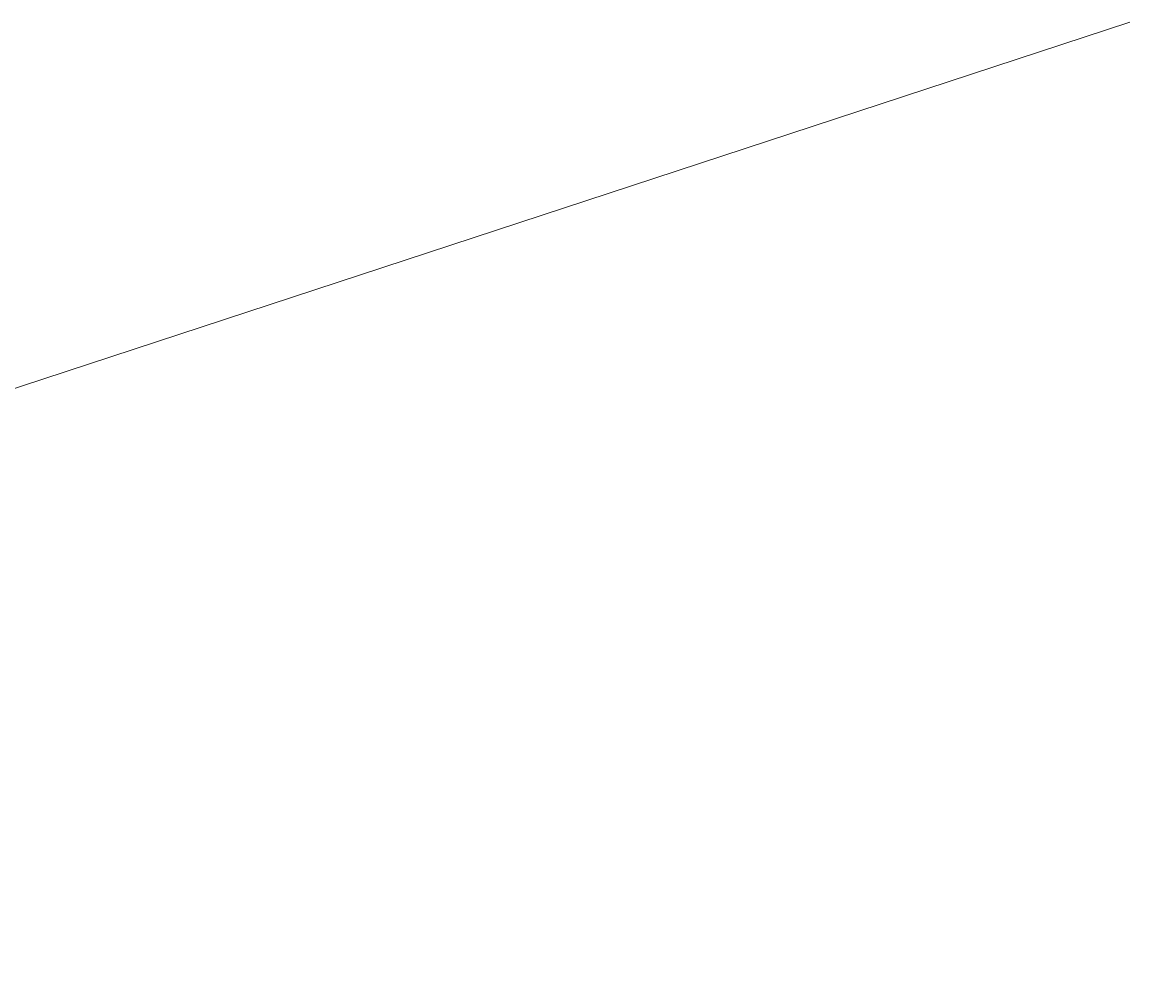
# Model space of a CAD drawing. Header units: feet. Extents: x 2273742 to 4547652, y 16435 to 1005370.
# Tile 15 of 15: x 3410697 to 4547652, y 16435 to 1005370. Entities that reach past the tile are written whole.
import ezdxf

# ---------------------------------------------------------------- set-up
doc = ezdxf.new("R2010")
doc.units = ezdxf.units.FT
doc.header["$LTSCALE"] = 5
doc.header["$MEASUREMENT"] = 0
doc.layers.get('0').update_dxf_attribs({"lineweight": 15, "true_color": 0xc2ced6})
doc.layers.get('Defpoints').update_dxf_attribs({"lineweight": 15})
doc.layers.add('0_Xref', color=7, linetype='Continuous', lineweight=15)
doc.styles.add('P_Slanted - Normal Fixed Spacing', font='calibrii.ttf', dxfattribs={"height": 0.14})
doc.dimstyles.new('P_Dec-2 Masked Slanted', dxfattribs={"dimtxt": 0.14, "dimasz": 0.14, "dimexe": 0.21, "dimexo": 0.21, "dimgap": 0.0625, "dimtad": 1, "dimzin": 3, "dimdsep": 46, "dimtxsty": 'P_Slanted - Normal Fixed Spacing', "dimblk": 'Dim1', "dimcen": 0.035, "dimclrd": 95, "dimclre": 95, "dimclrt": 7, "dimaunit": 1, "dimadec": 3, "dimazin": 2, "dimtfac": 1, "dimtix": 1, "dimtmove": 1, "dimatfit": 3, "dimldrblk": 'Dim1', "dimfxl": 1, "dimtfill": 1, "dimtolj": 1, "dimtzin": 0, "dimlwd": 15, "dimlwe": 15, "dimarcsym": 0})

# ---------------------------------------------------------------- blocks, each defined once
blk = doc.blocks.new('Dim1')
h = blk.add_hatch(color=4)
h.dxf.hatch_style = 1
h.paths.add_polyline_path([(0, 0), (-1, -0.2), (-1, 0.2)])
at = {"color": 4}
blk.add_lwpolyline([(0, 0), (-1, -0.2), (-1, 0.2), (0, 0)], dxfattribs=at)
blk = doc.blocks.new('*D1309')
at = {"layer": '0_Xref', "color": 95, "linetype": 'Continuous', "lineweight": 15, "transparency": 16777216}
for p, q in [((2275580, 259558), (4547652, 1005364)), ((4547652, 1005364), (4547652, 1005370)), ((2273825, 502682), (2273826, 502682)), ((2273825, 502681), (2277334, 16436)), ((2277333, 16435), (2277335, 16435))]:
    blk.add_line(p, q, dxfattribs=at)
at = {"layer": 'Defpoints', "color": 0, "transparency": 16777216}
for p in [(2273824, 502682), (2277332, 16435), (2277334, 16435)]:
    blk.add_point(p, dxfattribs=at)
at = {"layer": '0_Xref', "color": 95, "lineweight": 15, "transparency": 16777216, "xscale": 0.7000000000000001, "yscale": 0.7000000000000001, "zscale": 0.7000000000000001}
for p, rotation in [((2273825, 502682), 90.41342087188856), ((2277334, 16435), 270.4134208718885)]:
    blk.add_blockref('Dim1', p, dxfattribs=dict(at, rotation=rotation))
at = {"layer": '0_Xref', "color": 7, "transparency": 16777216, "insert": (4547651, 1005367), "char_height": 0.7, "attachment_point": 5, "rotation": 270.413421, "style": 'P_Slanted - Normal Fixed Spacing', "bg_fill": 3, "box_fill_scale": 1.25, "bg_fill_color": 256, "bg_fill_true_color": 13158600, "bg_fill_transparency": 0}
blk.add_mtext("\\A1;486259.41'", dxfattribs=at)

msp = doc.modelspace()

# ---------------------------------------------------------------- dimensions: what is measured, and where the dimension line sits
at = {"layer": '0_Xref'}
dim = msp.add_linear_dim(base=(2277333.947, 16434.856), p1=(2273823.628, 502681.598), p2=(2277332.23, 16434.844), angle=270.413420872, dimstyle='P_Dec-2 Masked Slanted', override={"dimtad": 4, "dimpost": "'"}, dxfattribs=at)
dim.commit()
dim.dimension.update_dxf_attribs({"geometry": '*D1309', "text_midpoint": (4547652.027, 1005364.241), "dimtype": 161})

doc.saveas('drawing.dxf')
